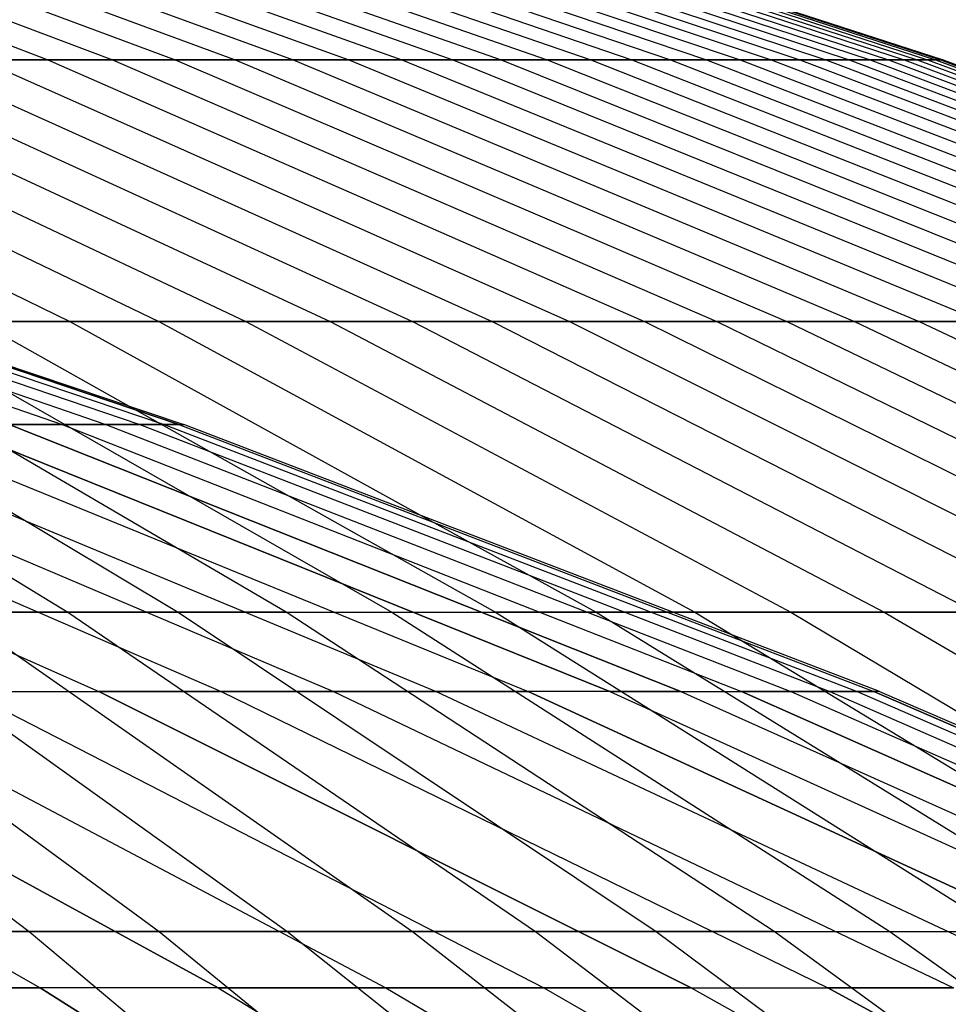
# Model space of a CAD drawing. Extents: x -125 to 125, y -143 to 0.
# Tile 204 of 241: x 16.63 to 19.73, y -29.37 to -26.07. Entities that reach past the tile are written whole.
import ezdxf

# ---------------------------------------------------------------- set-up
doc = ezdxf.new("R2010")
doc.units = 0
doc.header["$LTSCALE"] = 25.4
doc.layers.get('0').update_dxf_attribs({"linetype": 'CONTINUOUS'})

# ---------------------------------------------------------------- blocks, each defined once
blk = doc.blocks.new('NL2500026672_STL')
at = {"color": 0}
for p, q in [((14.6928, -25.4333, -9.1859), (16.7198, -26.2094, -10.4531)), ((14.6928, -25.4333, -9.1859), (16.7198, -26.2094, -10.4531)), ((14.8832, -25.4333, 8.8741), (16.9364, -26.2094, 10.0983)), ((14.8832, -25.4333, 8.8741), (16.9364, -26.2094, 10.0983)), ((15.067, -25.4333, -8.5583), (17.1456, -26.2094, -9.739)), ((15.067, -25.4333, -8.5583), (17.1456, -26.2094, -9.739)), ((15.2441, -25.4333, 8.2388), (17.3471, -26.2094, 9.3753)), ((15.2441, -25.4333, 8.2388), (17.3471, -26.2094, 9.3753)), ((15.4144, -25.4333, -7.9155), (17.5409, -26.2094, -9.0075)), ((15.4144, -25.4333, -7.9155), (17.5409, -26.2094, -9.0075)), ((15.5779, -25.4333, 7.5888), (17.7269, -26.2094, 8.6357)), ((15.5779, -25.4333, 7.5888), (17.7269, -26.2094, 8.6357)), ((15.7344, -25.4333, -7.2587), (17.905, -26.2094, -8.2601)), ((15.7344, -25.4333, -7.2587), (17.905, -26.2094, -8.2601)), ((15.8839, -25.4333, 6.9253), (18.0752, -26.2094, 7.8807)), ((15.8839, -25.4333, 6.9253), (18.0752, -26.2094, 7.8807)), ((16.0264, -25.4333, -6.5889), (18.2373, -26.2094, -7.4979)), ((16.0264, -25.4333, -6.5889), (18.2373, -26.2094, -7.4979)), ((16.1618, -25.4333, 6.2496), (18.3914, -26.2094, 7.1117)), ((16.1618, -25.4333, 6.2496), (18.3914, -26.2094, 7.1117)), ((16.2899, -25.4333, -5.9075), (18.5372, -26.2094, -6.7224)), ((16.2899, -25.4333, -5.9075), (18.5372, -26.2094, -6.7224)), ((16.4109, -25.4333, 5.5627), (18.6748, -26.2094, 6.3301)), ((16.4109, -25.4333, 5.5627), (18.6748, -26.2094, 6.3301)), ((16.5245, -25.4333, -5.2155), (18.8041, -26.2094, -5.935)), ((16.5245, -25.4333, -5.2155), (18.8041, -26.2094, -5.935)), ((16.6308, -25.4333, 4.8659), (18.9251, -26.2094, 5.5372)), ((16.6308, -25.4333, 4.8659), (18.9251, -26.2094, 5.5372)), ((16.7297, -25.4333, -4.5142), (19.0376, -26.2094, -5.137)), ((16.7297, -25.4333, -4.5142), (19.0376, -26.2094, -5.137)), ((16.8211, -25.4333, 4.1605), (19.1417, -26.2094, 4.7345)), ((16.8211, -25.4333, 4.1605), (19.1417, -26.2094, 4.7345)), ((16.9051, -25.4333, -3.8049), (19.2372, -26.2094, -4.3299)), ((16.9051, -25.4333, -3.8049), (19.2372, -26.2094, -4.3299)), ((16.9816, -25.4333, 3.4477), (19.3243, -26.2094, 3.9233)), ((16.9816, -25.4333, 3.4477), (19.3243, -26.2094, 3.9233)), ((17.0505, -25.4333, -3.0889), (19.4027, -26.2094, -3.515)), ((17.0505, -25.4333, -3.0889), (19.4027, -26.2094, -3.515)), ((17.1118, -25.4333, 2.7287), (19.4725, -26.2094, 3.1052)), ((17.1118, -25.4333, 2.7287), (19.4725, -26.2094, 3.1052)), ((17.1655, -25.4333, -2.3674), (19.5336, -26.2094, -2.694)), ((17.1655, -25.4333, -2.3674), (19.5336, -26.2094, -2.694)), ((17.2116, -25.4333, 2.0049), (19.5861, -26.2094, 2.2815)), ((17.2116, -25.4333, 2.0049), (19.5861, -26.2094, 2.2815)), ((17.2501, -25.4333, -1.6416), (19.6298, -26.2094, -1.8681)), ((17.2501, -25.4333, -1.6416), (19.6298, -26.2094, -1.8681)), ((17.2809, -25.4333, 1.2776), (19.6648, -26.2094, 1.4538)), ((17.2809, -25.4333, 1.2776), (19.6648, -26.2094, 1.4538)), ((17.3039, -25.4333, -0.913), (19.6911, -26.2094, -1.0389)), ((17.3039, -25.4333, -0.913), (19.6911, -26.2094, -1.0389)), ((17.3193, -25.4333, 0.5479), (19.7086, -26.2094, 0.6235)), ((17.3193, -25.4333, 0.5479), (19.7086, -26.2094, 0.6235)), ((17.3271, -25.4333, -0.1827), (19.7174, -26.2094, -0.2079)), ((17.3271, -25.4333, -0.1827), (19.7174, -26.2094, -0.2079)), ((15.0008, -26.2094, 12.7982), (16.793, -27.0849, 14.3273)), ((15.0008, -26.2094, 12.7982), (16.793, -27.0849, 14.3273)), ((15.2673, -26.2094, -12.4791), (17.0914, -27.0849, -13.9701)), ((15.2673, -26.2094, -12.4791), (17.0914, -27.0849, -13.9701)), ((15.527, -26.2094, 12.1545), (17.3821, -27.0849, 13.6066)), ((15.527, -26.2094, 12.1545), (17.3821, -27.0849, 13.6066)), ((15.7798, -26.2094, -11.8244), (17.6651, -27.0849, -13.2371)), ((15.7798, -26.2094, -11.8244), (17.6651, -27.0849, -13.2371)), ((16.0256, -26.2094, 11.4891), (17.9403, -27.0849, 12.8618)), ((16.0256, -26.2094, 11.4891), (17.9403, -27.0849, 12.8618)), ((16.7198, -26.2094, -10.4531), (16.2643, -26.2094, -11.1487)), ((16.2643, -26.2094, -11.1487), (18.2074, -27.0849, -12.4807)), ((16.7198, -26.2094, -10.4531), (16.2643, -26.2094, -11.1487)), ((16.2643, -26.2094, -11.1487), (18.2074, -27.0849, -12.4807)), ((16.4957, -26.2094, 10.8033), (16.9364, -26.2094, 10.0983)), ((16.4957, -26.2094, 10.8033), (16.9364, -26.2094, 10.0983)), ((16.4957, -26.2094, 10.8033), (18.4665, -27.0849, 12.094)), ((16.4957, -26.2094, 10.8033), (18.4665, -27.0849, 12.094)), ((17.1456, -26.2094, -9.739), (16.7198, -26.2094, -10.4531)), ((16.7198, -26.2094, -10.4531), (18.7174, -27.0849, -11.702)), ((17.1456, -26.2094, -9.739), (16.7198, -26.2094, -10.4531)), ((16.7198, -26.2094, -10.4531), (18.7174, -27.0849, -11.702)), ((16.9364, -26.2094, 10.0983), (17.3471, -26.2094, 9.3753)), ((16.9364, -26.2094, 10.0983), (17.3471, -26.2094, 9.3753)), ((16.9364, -26.2094, 10.0983), (18.9599, -27.0849, 11.3048)), ((16.9364, -26.2094, 10.0983), (18.9599, -27.0849, 11.3048)), ((17.5409, -26.2094, -9.0075), (17.1456, -26.2094, -9.739)), ((17.1456, -26.2094, -9.739), (19.1941, -27.0849, -10.9026)), ((17.5409, -26.2094, -9.0075), (17.1456, -26.2094, -9.739)), ((17.1456, -26.2094, -9.739), (19.1941, -27.0849, -10.9026)), ((17.3471, -26.2094, 9.3753), (17.7269, -26.2094, 8.6357)), ((17.3471, -26.2094, 9.3753), (17.7269, -26.2094, 8.6357)), ((17.3471, -26.2094, 9.3753), (19.4197, -27.0849, 10.4955)), ((17.3471, -26.2094, 9.3753), (19.4197, -27.0849, 10.4955)), ((17.905, -26.2094, -8.2601), (17.5409, -26.2094, -9.0075)), ((17.5409, -26.2094, -9.0075), (19.6366, -27.0849, -10.0837)), ((17.905, -26.2094, -8.2601), (17.5409, -26.2094, -9.0075)), ((17.5409, -26.2094, -9.0075), (19.6366, -27.0849, -10.0837)), ((17.7269, -26.2094, 8.6357), (18.0752, -26.2094, 7.8807)), ((17.7269, -26.2094, 8.6357), (18.0752, -26.2094, 7.8807)), ((17.7269, -26.2094, 8.6357), (19.8449, -27.0849, 9.6675)), ((17.7269, -26.2094, 8.6357), (19.8449, -27.0849, 9.6675)), ((18.2373, -26.2094, -7.4979), (17.905, -26.2094, -8.2601)), ((17.905, -26.2094, -8.2601), (20.0443, -27.0849, -9.2469)), ((18.2373, -26.2094, -7.4979), (17.905, -26.2094, -8.2601)), ((17.905, -26.2094, -8.2601), (20.0443, -27.0849, -9.2469)), ((18.0752, -26.2094, 7.8807), (18.3914, -26.2094, 7.1117)), ((18.0752, -26.2094, 7.8807), (18.3914, -26.2094, 7.1117)), ((18.0752, -26.2094, 7.8807), (20.2348, -27.0849, 8.8223)), ((18.0752, -26.2094, 7.8807), (20.2348, -27.0849, 8.8223)), ((18.5372, -26.2094, -6.7224), (18.2373, -26.2094, -7.4979)), ((18.2373, -26.2094, -7.4979), (20.4163, -27.0849, -8.3937)), ((18.5372, -26.2094, -6.7224), (18.2373, -26.2094, -7.4979)), ((18.2373, -26.2094, -7.4979), (20.4163, -27.0849, -8.3937)), ((18.3914, -26.2094, 7.1117), (18.6748, -26.2094, 6.3301)), ((18.3914, -26.2094, 7.1117), (18.6748, -26.2094, 6.3301)), ((18.3914, -26.2094, 7.1117), (20.5887, -27.0849, 7.9614)), ((18.3914, -26.2094, 7.1117), (20.5887, -27.0849, 7.9614)), ((18.8041, -26.2094, -5.935), (18.5372, -26.2094, -6.7224)), ((18.5372, -26.2094, -6.7224), (20.752, -27.0849, -7.5256)), ((18.8041, -26.2094, -5.935), (18.5372, -26.2094, -6.7224)), ((18.5372, -26.2094, -6.7224), (20.752, -27.0849, -7.5256)), ((18.6748, -26.2094, 6.3301), (18.9251, -26.2094, 5.5372)), ((18.6748, -26.2094, 6.3301), (18.9251, -26.2094, 5.5372)), ((18.6748, -26.2094, 6.3301), (20.906, -27.0849, 7.0864)), ((18.6748, -26.2094, 6.3301), (20.906, -27.0849, 7.0864)), ((19.0376, -26.2094, -5.137), (18.8041, -26.2094, -5.935)), ((18.8041, -26.2094, -5.935), (21.0508, -27.0849, -6.6441)), ((19.0376, -26.2094, -5.137), (18.8041, -26.2094, -5.935)), ((18.8041, -26.2094, -5.935), (21.0508, -27.0849, -6.6441)), ((18.9251, -26.2094, 5.5372), (19.1417, -26.2094, 4.7345)), ((18.9251, -26.2094, 5.5372), (19.1417, -26.2094, 4.7345)), ((18.9251, -26.2094, 5.5372), (21.1862, -27.0849, 6.1988)), ((18.9251, -26.2094, 5.5372), (21.1862, -27.0849, 6.1988)), ((19.2372, -26.2094, -4.3299), (19.0376, -26.2094, -5.137)), ((19.0376, -26.2094, -5.137), (21.3121, -27.0849, -5.7507)), ((19.2372, -26.2094, -4.3299), (19.0376, -26.2094, -5.137)), ((19.0376, -26.2094, -5.137), (21.3121, -27.0849, -5.7507)), ((19.1417, -26.2094, 4.7345), (19.3243, -26.2094, 3.9233)), ((19.1417, -26.2094, 4.7345), (19.3243, -26.2094, 3.9233)), ((19.1417, -26.2094, 4.7345), (21.4286, -27.0849, 5.3001)), ((19.1417, -26.2094, 4.7345), (21.4286, -27.0849, 5.3001)), ((19.4027, -26.2094, -3.515), (19.2372, -26.2094, -4.3299)), ((19.2372, -26.2094, -4.3299), (21.5356, -27.0849, -4.8472)), ((19.4027, -26.2094, -3.515), (19.2372, -26.2094, -4.3299)), ((19.2372, -26.2094, -4.3299), (21.5356, -27.0849, -4.8472)), ((19.3243, -26.2094, 3.9233), (19.4725, -26.2094, 3.1052)), ((19.3243, -26.2094, 3.9233), (19.4725, -26.2094, 3.1052)), ((19.3243, -26.2094, 3.9233), (21.633, -27.0849, 4.3921)), ((19.3243, -26.2094, 3.9233), (21.633, -27.0849, 4.3921)), ((19.5336, -26.2094, -2.694), (19.4027, -26.2094, -3.515)), ((19.4027, -26.2094, -3.515), (21.7208, -27.0849, -3.935)), ((19.5336, -26.2094, -2.694), (19.4027, -26.2094, -3.515)), ((19.4027, -26.2094, -3.515), (21.7208, -27.0849, -3.935)), ((19.4725, -26.2094, 3.1052), (19.5861, -26.2094, 2.2815)), ((19.4725, -26.2094, 3.1052), (19.5861, -26.2094, 2.2815)), ((19.4725, -26.2094, 3.1052), (21.799, -27.0849, 3.4762)), ((19.4725, -26.2094, 3.1052), (21.799, -27.0849, 3.4762)), ((19.6298, -26.2094, -1.8681), (19.5336, -26.2094, -2.694)), ((19.5336, -26.2094, -2.694), (21.8674, -27.0849, -3.0158)), ((19.6298, -26.2094, -1.8681), (19.5336, -26.2094, -2.694)), ((19.5336, -26.2094, -2.694), (21.8674, -27.0849, -3.0158)), ((19.5861, -26.2094, 2.2815), (19.6648, -26.2094, 1.4538)), ((19.5861, -26.2094, 2.2815), (19.6648, -26.2094, 1.4538)), ((19.5861, -26.2094, 2.2815), (21.9261, -27.0849, 2.5541)), ((19.5861, -26.2094, 2.2815), (21.9261, -27.0849, 2.5541)), ((19.6911, -26.2094, -1.0389), (19.6298, -26.2094, -1.8681)), ((19.6298, -26.2094, -1.8681), (21.9751, -27.0849, -2.0913)), ((19.6911, -26.2094, -1.0389), (19.6298, -26.2094, -1.8681)), ((19.6298, -26.2094, -1.8681), (21.9751, -27.0849, -2.0913)), ((19.6648, -26.2094, 1.4538), (19.7086, -26.2094, 0.6235)), ((19.6648, -26.2094, 1.4538), (19.7086, -26.2094, 0.6235)), ((19.6648, -26.2094, 1.4538), (22.0143, -27.0849, 1.6275)), ((19.6648, -26.2094, 1.4538), (22.0143, -27.0849, 1.6275)), ((19.7174, -26.2094, -0.2079), (19.6911, -26.2094, -1.0389)), ((19.6911, -26.2094, -1.0389), (22.0437, -27.0849, -1.163)), ((19.7174, -26.2094, -0.2079), (19.6911, -26.2094, -1.0389)), ((19.6911, -26.2094, -1.0389), (22.0437, -27.0849, -1.163)), ((19.7086, -26.2094, 0.6235), (19.7174, -26.2094, -0.2079)), ((19.7086, -26.2094, 0.6235), (19.7174, -26.2094, -0.2079)), ((19.7086, -26.2094, 0.6235), (22.0633, -27.0849, 0.698)), ((19.7086, -26.2094, 0.6235), (22.0633, -27.0849, 0.698)), ((19.7174, -26.2094, -0.2079), (22.0732, -27.0849, -0.2327)), ((19.7174, -26.2094, -0.2079), (22.0732, -27.0849, -0.2327)), ((14.4595, -26.6347, -3.2056), (16.768, -27.4297, -3.7174)), ((14.4595, -26.6347, -3.2056), (16.768, -27.4297, -3.7174)), ((14.4595, -26.6347, 3.2056), (16.768, -27.4297, 3.7174)), ((14.4595, -26.6347, 3.2056), (16.768, -27.4297, 3.7174)), ((14.5855, -26.6347, -2.5718), (16.9142, -27.4297, -2.9824)), ((14.5855, -26.6347, -2.5718), (16.9142, -27.4297, -2.9824)), ((14.5855, -26.6347, 2.5718), (16.9142, -27.4297, 2.9824)), ((14.5855, -26.6347, 2.5718), (16.9142, -27.4297, 2.9824)), ((14.6838, -26.6347, -1.9332), (17.0282, -27.4297, -2.2418)), ((14.6838, -26.6347, -1.9332), (17.0282, -27.4297, -2.2418)), ((14.6838, -26.6347, 1.9332), (17.0282, -27.4297, 2.2418)), ((14.6838, -26.6347, 1.9332), (17.0282, -27.4297, 2.2418)), ((14.7542, -26.6347, -1.2908), (17.1097, -27.4297, -1.4969)), ((14.7542, -26.6347, 1.2908), (17.1097, -27.4297, 1.4969)), ((14.7542, -26.6347, 1.2908), (17.1097, -27.4297, 1.4969)), ((14.7542, -26.6347, -1.2908), (17.1097, -27.4297, -1.4969)), ((17.1588, -27.4297, 0.7492), (14.7964, -26.6347, 0.646)), ((14.7964, -26.6347, -0.646), (17.1588, -27.4297, -0.7492)), ((17.1588, -27.4297, 0.7492), (14.7964, -26.6347, 0.646)), ((14.7964, -26.6347, -0.646), (17.1588, -27.4297, -0.7492)), ((14.8105, -26.6347), (17.1751, -27.4297)), ((14.8105, -26.6347), (17.1751, -27.4297)), ((15.1922, -27.0849, -16.0149), (16.7869, -28.0583, -17.6959)), ((15.1922, -27.0849, -16.0149), (16.7869, -28.0583, -17.6959)), ((15.5264, -27.0849, 15.691), (17.1563, -28.0583, 17.3381)), ((15.5264, -27.0849, 15.691), (17.1563, -28.0583, 17.3381)), ((17.518, -28.0583, -16.9725), (15.8538, -27.0849, -15.3602)), ((17.518, -28.0583, -16.9725), (15.8538, -27.0849, -15.3602)), ((16.1741, -27.0849, 15.0225), (16.793, -27.0849, 14.3273)), ((16.1741, -27.0849, 15.0225), (16.793, -27.0849, 14.3273)), ((16.1741, -27.0849, 15.0225), (17.8719, -28.0583, 16.5994)), ((16.1741, -27.0849, 15.0225), (17.8719, -28.0583, 16.5994)), ((16.4872, -27.0849, -14.6782), (18.2179, -28.0583, -16.2189)), ((17.0914, -27.0849, -13.9701), (16.4872, -27.0849, -14.6782)), ((17.0914, -27.0849, -13.9701), (16.4872, -27.0849, -14.6782)), ((16.4872, -27.0849, -14.6782), (18.2179, -28.0583, -16.2189)), ((16.793, -27.0849, 14.3273), (17.3821, -27.0849, 13.6066)), ((16.793, -27.0849, 14.3273), (17.3821, -27.0849, 13.6066)), ((16.793, -27.0849, 14.3273), (18.5558, -28.0583, 15.8312)), ((16.793, -27.0849, 14.3273), (18.5558, -28.0583, 15.8312)), ((17.6651, -27.0849, -13.2371), (17.0914, -27.0849, -13.9701)), ((17.0914, -27.0849, -13.9701), (18.8855, -28.0583, -15.4365)), ((17.6651, -27.0849, -13.2371), (17.0914, -27.0849, -13.9701)), ((17.0914, -27.0849, -13.9701), (18.8855, -28.0583, -15.4365)), ((17.3821, -27.0849, 13.6066), (17.9403, -27.0849, 12.8618)), ((17.3821, -27.0849, 13.6066), (17.9403, -27.0849, 12.8618)), ((17.3821, -27.0849, 13.6066), (19.2067, -28.0583, 15.0349)), ((17.3821, -27.0849, 13.6066), (19.2067, -28.0583, 15.0349)), ((18.2074, -27.0849, -12.4807), (17.6651, -27.0849, -13.2371)), ((17.6651, -27.0849, -13.2371), (19.5194, -28.0583, -14.6267)), ((18.2074, -27.0849, -12.4807), (17.6651, -27.0849, -13.2371)), ((17.6651, -27.0849, -13.2371), (19.5194, -28.0583, -14.6267)), ((17.9403, -27.0849, 12.8618), (18.4665, -27.0849, 12.094)), ((17.9403, -27.0849, 12.8618), (18.4665, -27.0849, 12.094)), ((17.9403, -27.0849, 12.8618), (19.8234, -28.0583, 14.2119)), ((17.9403, -27.0849, 12.8618), (19.8234, -28.0583, 14.2119)), ((18.7174, -27.0849, -11.702), (18.2074, -27.0849, -12.4807)), ((18.2074, -27.0849, -12.4807), (20.1187, -28.0583, -13.7908)), ((18.7174, -27.0849, -11.702), (18.2074, -27.0849, -12.4807)), ((18.2074, -27.0849, -12.4807), (20.1187, -28.0583, -13.7908)), ((18.4665, -27.0849, 12.094), (18.9599, -27.0849, 11.3048)), ((18.4665, -27.0849, 12.094), (18.9599, -27.0849, 11.3048)), ((18.4665, -27.0849, 12.094), (20.4049, -28.0583, 13.3636)), ((18.4665, -27.0849, 12.094), (20.4049, -28.0583, 13.3636)), ((19.1941, -27.0849, -10.9026), (18.7174, -27.0849, -11.702)), ((18.7174, -27.0849, -11.702), (20.6822, -28.0583, -12.9304)), ((19.1941, -27.0849, -10.9026), (18.7174, -27.0849, -11.702)), ((18.7174, -27.0849, -11.702), (20.6822, -28.0583, -12.9304)), ((18.9599, -27.0849, 11.3048), (19.4197, -27.0849, 10.4955)), ((18.9599, -27.0849, 11.3048), (19.4197, -27.0849, 10.4955)), ((18.9599, -27.0849, 11.3048), (20.9502, -28.0583, 12.4915)), ((18.9599, -27.0849, 11.3048), (20.9502, -28.0583, 12.4915)), ((19.6366, -27.0849, -10.0837), (19.1941, -27.0849, -10.9026)), ((19.1941, -27.0849, -10.9026), (21.2089, -28.0583, -12.047)), ((19.6366, -27.0849, -10.0837), (19.1941, -27.0849, -10.9026)), ((19.1941, -27.0849, -10.9026), (21.2089, -28.0583, -12.047)), ((19.4197, -27.0849, 10.4955), (19.8449, -27.0849, 9.6675)), ((19.4197, -27.0849, 10.4955), (19.8449, -27.0849, 9.6675)), ((19.4197, -27.0849, 10.4955), (21.4581, -28.0583, 11.5972)), ((19.4197, -27.0849, 10.4955), (21.4581, -28.0583, 11.5972)), ((20.0443, -27.0849, -9.2469), (19.6366, -27.0849, -10.0837)), ((19.6366, -27.0849, -10.0837), (21.6979, -28.0583, -11.1422)), ((20.0443, -27.0849, -9.2469), (19.6366, -27.0849, -10.0837)), ((19.6366, -27.0849, -10.0837), (21.6979, -28.0583, -11.1422)), ((14.8741, -27.4297, -8.5876), (16.8909, -28.3239, -9.752)), ((14.8741, -27.4297, -8.5876), (16.8909, -28.3239, -9.752)), ((14.8741, -27.4297, 8.5876), (16.8909, -28.3239, 9.752)), ((14.8741, -27.4297, 8.5876), (16.8909, -28.3239, 9.752)), ((15.2345, -27.4297, -7.9306), (17.3002, -28.3239, -9.0059)), ((15.2345, -27.4297, -7.9306), (17.3002, -28.3239, -9.0059)), ((15.2345, -27.4297, 7.9306), (17.3002, -28.3239, 9.0059)), ((15.2345, -27.4297, 7.9306), (17.3002, -28.3239, 9.0059)), ((15.5659, -27.4297, -7.2585), (17.6766, -28.3239, -8.2427)), ((15.5659, -27.4297, 7.2585), (17.6766, -28.3239, 8.2427)), ((15.5659, -27.4297, 7.2585), (17.6766, -28.3239, 8.2427)), ((15.5659, -27.4297, -7.2585), (17.6766, -28.3239, -8.2427)), ((15.8677, -27.4297, -6.5726), (18.0193, -28.3239, -7.4638)), ((15.8677, -27.4297, 6.5726), (18.0193, -28.3239, 7.4638)), ((15.8677, -27.4297, 6.5726), (18.0193, -28.3239, 7.4638)), ((15.8677, -27.4297, -6.5726), (18.0193, -28.3239, -7.4638)), ((16.1393, -27.4297, -5.8742), (18.3277, -28.3239, -6.6707)), ((16.1393, -27.4297, -5.8742), (18.3277, -28.3239, -6.6707)), ((16.1393, -27.4297, 5.8742), (18.3277, -28.3239, 6.6707)), ((16.1393, -27.4297, 5.8742), (18.3277, -28.3239, 6.6707)), ((18.6013, -28.3239, -5.865), (16.3802, -27.4297, -5.1647)), ((18.6013, -28.3239, -5.865), (16.3802, -27.4297, -5.1647)), ((16.3802, -27.4297, 5.1647), (18.6013, -28.3239, 5.865)), ((16.3802, -27.4297, 5.1647), (18.6013, -28.3239, 5.865)), ((16.5899, -27.4297, -4.4452), (16.768, -27.4297, -3.7174)), ((16.5899, -27.4297, -4.4452), (18.8394, -28.3239, -5.048)), ((16.5899, -27.4297, -4.4452), (16.768, -27.4297, -3.7174)), ((16.5899, -27.4297, -4.4452), (18.8394, -28.3239, -5.048)), ((18.8394, -28.3239, 5.048), (16.5899, -27.4297, 4.4452)), ((16.768, -27.4297, 3.7174), (16.5899, -27.4297, 4.4452)), ((18.8394, -28.3239, 5.048), (16.5899, -27.4297, 4.4452)), ((16.768, -27.4297, 3.7174), (16.5899, -27.4297, 4.4452)), ((16.768, -27.4297, -3.7174), (16.9142, -27.4297, -2.9824)), ((16.768, -27.4297, -3.7174), (19.0416, -28.3239, -4.2214)), ((16.768, -27.4297, -3.7174), (19.0416, -28.3239, -4.2214)), ((16.768, -27.4297, -3.7174), (16.9142, -27.4297, -2.9824)), ((16.9142, -27.4297, 2.9824), (16.768, -27.4297, 3.7174)), ((16.768, -27.4297, 3.7174), (19.0416, -28.3239, 4.2214)), ((16.768, -27.4297, 3.7174), (19.0416, -28.3239, 4.2214)), ((16.9142, -27.4297, 2.9824), (16.768, -27.4297, 3.7174)), ((16.9142, -27.4297, -2.9824), (17.0282, -27.4297, -2.2418)), ((16.9142, -27.4297, -2.9824), (19.2076, -28.3239, -3.3868)), ((16.9142, -27.4297, -2.9824), (19.2076, -28.3239, -3.3868)), ((16.9142, -27.4297, -2.9824), (17.0282, -27.4297, -2.2418)), ((17.0282, -27.4297, 2.2418), (16.9142, -27.4297, 2.9824)), ((16.9142, -27.4297, 2.9824), (19.2076, -28.3239, 3.3868)), ((17.0282, -27.4297, 2.2418), (16.9142, -27.4297, 2.9824)), ((16.9142, -27.4297, 2.9824), (19.2076, -28.3239, 3.3868)), ((17.0282, -27.4297, -2.2418), (17.1097, -27.4297, -1.4969)), ((17.0282, -27.4297, -2.2418), (19.3371, -28.3239, -2.5458)), ((17.1097, -27.4297, 1.4969), (17.0282, -27.4297, 2.2418)), ((17.0282, -27.4297, 2.2418), (19.3371, -28.3239, 2.5458)), ((17.1097, -27.4297, 1.4969), (17.0282, -27.4297, 2.2418)), ((17.0282, -27.4297, 2.2418), (19.3371, -28.3239, 2.5458)), ((17.0282, -27.4297, -2.2418), (19.3371, -28.3239, -2.5458)), ((17.0282, -27.4297, -2.2418), (17.1097, -27.4297, -1.4969)), ((17.1097, -27.4297, -1.4969), (17.1588, -27.4297, -0.7492)), ((17.1097, -27.4297, -1.4969), (19.4297, -28.3239, -1.6999)), ((17.1588, -27.4297, 0.7492), (17.1097, -27.4297, 1.4969)), ((17.1097, -27.4297, 1.4969), (19.4297, -28.3239, 1.6999)), ((17.1588, -27.4297, 0.7492), (17.1097, -27.4297, 1.4969)), ((17.1097, -27.4297, 1.4969), (19.4297, -28.3239, 1.6999)), ((17.1097, -27.4297, -1.4969), (17.1588, -27.4297, -0.7492)), ((17.1097, -27.4297, -1.4969), (19.4297, -28.3239, -1.6999)), ((17.1588, -27.4297, 0.7492), (17.1751, -27.4297)), ((17.1588, -27.4297, -0.7492), (17.1751, -27.4297)), ((17.1588, -27.4297, -0.7492), (19.4854, -28.3239, -0.8508)), ((17.1588, -27.4297, -0.7492), (17.1751, -27.4297)), ((17.1588, -27.4297, -0.7492), (19.4854, -28.3239, -0.8508)), ((17.1588, -27.4297, 0.7492), (19.4854, -28.3239, 0.8508)), ((17.1588, -27.4297, 0.7492), (19.4854, -28.3239, 0.8508)), ((17.1588, -27.4297, 0.7492), (17.1751, -27.4297)), ((19.504, -28.3239), (17.1751, -27.4297)), ((19.504, -28.3239), (17.1751, -27.4297)), ((15.2366, -28.0583, -19.0471), (16.6573, -29.1279, -20.8232)), ((15.2366, -28.0583, -19.0471), (16.6573, -29.1279, -20.8232)), ((15.6348, -28.0583, 18.7217), (17.0926, -29.1279, 20.4673)), ((15.6348, -28.0583, 18.7217), (17.0926, -29.1279, 20.4673)), ((16.7869, -28.0583, -17.6959), (16.026, -28.0583, -18.3879)), ((16.7869, -28.0583, -17.6959), (16.026, -28.0583, -18.3879)), ((17.5203, -29.1279, -20.1024), (16.026, -28.0583, -18.3879)), ((17.5203, -29.1279, -20.1024), (16.026, -28.0583, -18.3879)), ((16.4101, -28.0583, 18.0459), (17.1563, -28.0583, 17.3381)), ((16.4101, -28.0583, 18.0459), (17.1563, -28.0583, 17.3381)), ((16.4101, -28.0583, 18.0459), (17.9402, -29.1279, 19.7286)), ((16.4101, -28.0583, 18.0459), (17.9402, -29.1279, 19.7286)), ((16.7869, -28.0583, -17.6959), (18.3522, -29.1279, -19.346)), ((17.518, -28.0583, -16.9725), (16.7869, -28.0583, -17.6959)), ((17.518, -28.0583, -16.9725), (16.7869, -28.0583, -17.6959)), ((16.7869, -28.0583, -17.6959), (18.3522, -29.1279, -19.346)), ((17.1563, -28.0583, 17.3381), (17.8719, -28.0583, 16.5994)), ((17.1563, -28.0583, 17.3381), (17.8719, -28.0583, 16.5994)), ((17.1563, -28.0583, 17.3381), (18.756, -29.1279, 18.9548)), ((17.1563, -28.0583, 17.3381), (18.756, -29.1279, 18.9548)), ((17.518, -28.0583, -16.9725), (18.2179, -28.0583, -16.2189)), ((19.1514, -29.1279, -18.5551), (17.518, -28.0583, -16.9725)), ((17.518, -28.0583, -16.9725), (18.2179, -28.0583, -16.2189)), ((19.1514, -29.1279, -18.5551), (17.518, -28.0583, -16.9725)), ((17.8719, -28.0583, 16.5994), (18.5558, -28.0583, 15.8312)), ((17.8719, -28.0583, 16.5994), (18.5558, -28.0583, 15.8312)), ((17.8719, -28.0583, 16.5994), (19.5384, -29.1279, 18.1472)), ((17.8719, -28.0583, 16.5994), (19.5384, -29.1279, 18.1472)), ((18.2179, -28.0583, -16.2189), (19.9166, -29.1279, -17.7313)), ((18.8855, -28.0583, -15.4365), (18.2179, -28.0583, -16.2189)), ((18.8855, -28.0583, -15.4365), (18.2179, -28.0583, -16.2189)), ((18.2179, -28.0583, -16.2189), (19.9166, -29.1279, -17.7313)), ((18.5558, -28.0583, 15.8312), (19.2067, -28.0583, 15.0349)), ((18.5558, -28.0583, 15.8312), (19.2067, -28.0583, 15.0349)), ((18.5558, -28.0583, 15.8312), (20.286, -29.1279, 17.3074)), ((18.5558, -28.0583, 15.8312), (20.286, -29.1279, 17.3074)), ((19.5194, -28.0583, -14.6267), (18.8855, -28.0583, -15.4365)), ((18.8855, -28.0583, -15.4365), (20.6464, -29.1279, -16.8759)), ((19.5194, -28.0583, -14.6267), (18.8855, -28.0583, -15.4365)), ((18.8855, -28.0583, -15.4365), (20.6464, -29.1279, -16.8759)), ((19.2067, -28.0583, 15.0349), (19.8234, -28.0583, 14.2119)), ((19.2067, -28.0583, 15.0349), (19.8234, -28.0583, 14.2119)), ((19.2067, -28.0583, 15.0349), (20.9976, -29.1279, 16.4368)), ((19.2067, -28.0583, 15.0349), (20.9976, -29.1279, 16.4368)), ((20.1187, -28.0583, -13.7908), (19.5194, -28.0583, -14.6267)), ((19.5194, -28.0583, -14.6267), (21.3395, -29.1279, -15.9905)), ((20.1187, -28.0583, -13.7908), (19.5194, -28.0583, -14.6267)), ((19.5194, -28.0583, -14.6267), (21.3395, -29.1279, -15.9905)), ((14.9409, -28.3239, -12.5369), (16.6943, -29.3158, -14.0082)), ((14.9409, -28.3239, 12.5369), (16.6943, -29.3158, 14.0082)), ((14.9409, -28.3239, -12.5369), (16.6943, -29.3158, -14.0082)), ((14.9409, -28.3239, 12.5369), (16.6943, -29.3158, 14.0082)), ((17.2895, -29.3158, -13.2667), (15.4735, -28.3239, -11.8733)), ((17.2895, -29.3158, -13.2667), (15.4735, -28.3239, -11.8733)), ((15.4735, -28.3239, 11.8733), (17.2895, -29.3158, 13.2667)), ((15.4735, -28.3239, 11.8733), (17.2895, -29.3158, 13.2667)), ((15.9767, -28.3239, -11.187), (17.8517, -29.3158, -12.4999)), ((15.9767, -28.3239, -11.187), (17.8517, -29.3158, -12.4999)), ((15.9767, -28.3239, 11.187), (17.8517, -29.3158, 12.4999)), ((15.9767, -28.3239, 11.187), (17.8517, -29.3158, 12.4999)), ((16.4495, -28.3239, -10.4795), (16.8909, -28.3239, -9.752)), ((16.4495, -28.3239, -10.4795), (18.38, -29.3158, -11.7093)), ((16.4495, -28.3239, -10.4795), (18.38, -29.3158, -11.7093)), ((16.4495, -28.3239, -10.4795), (16.8909, -28.3239, -9.752)), ((16.4495, -28.3239, 10.4795), (16.8909, -28.3239, 9.752)), ((16.4495, -28.3239, 10.4795), (18.38, -29.3158, 11.7093)), ((16.4495, -28.3239, 10.4795), (18.38, -29.3158, 11.7093)), ((16.4495, -28.3239, 10.4795), (16.8909, -28.3239, 9.752)), ((16.8909, -28.3239, -9.752), (17.3002, -28.3239, -9.0059)), ((16.8909, -28.3239, -9.752), (18.8732, -29.3158, -10.8965)), ((16.8909, -28.3239, -9.752), (18.8732, -29.3158, -10.8965)), ((16.8909, -28.3239, -9.752), (17.3002, -28.3239, -9.0059)), ((17.3002, -28.3239, 9.0059), (16.8909, -28.3239, 9.752)), ((18.8732, -29.3158, 10.8965), (16.8909, -28.3239, 9.752)), ((17.3002, -28.3239, 9.0059), (16.8909, -28.3239, 9.752)), ((18.8732, -29.3158, 10.8965), (16.8909, -28.3239, 9.752)), ((17.3002, -28.3239, -9.0059), (17.6766, -28.3239, -8.2427)), ((17.3002, -28.3239, -9.0059), (19.3306, -29.3158, -10.0629)), ((17.6766, -28.3239, 8.2427), (17.3002, -28.3239, 9.0059)), ((17.3002, -28.3239, 9.0059), (19.3306, -29.3158, 10.0629)), ((17.3002, -28.3239, 9.0059), (19.3306, -29.3158, 10.0629)), ((17.6766, -28.3239, 8.2427), (17.3002, -28.3239, 9.0059)), ((17.3002, -28.3239, -9.0059), (19.3306, -29.3158, -10.0629)), ((17.3002, -28.3239, -9.0059), (17.6766, -28.3239, -8.2427)), ((17.6766, -28.3239, -8.2427), (18.0193, -28.3239, -7.4638)), ((17.6766, -28.3239, -8.2427), (19.7511, -29.3158, -9.2101)), ((18.0193, -28.3239, 7.4638), (17.6766, -28.3239, 8.2427)), ((17.6766, -28.3239, 8.2427), (19.7511, -29.3158, 9.2101)), ((18.0193, -28.3239, 7.4638), (17.6766, -28.3239, 8.2427)), ((17.6766, -28.3239, 8.2427), (19.7511, -29.3158, 9.2101)), ((17.6766, -28.3239, -8.2427), (18.0193, -28.3239, -7.4638)), ((17.6766, -28.3239, -8.2427), (19.7511, -29.3158, -9.2101)), ((18.0193, -28.3239, -7.4638), (18.3277, -28.3239, -6.6707)), ((18.0193, -28.3239, -7.4638), (20.134, -29.3158, -8.3398)), ((18.0193, -28.3239, -7.4638), (18.3277, -28.3239, -6.6707)), ((18.0193, -28.3239, -7.4638), (20.134, -29.3158, -8.3398)), ((18.3277, -28.3239, 6.6707), (18.0193, -28.3239, 7.4638)), ((18.0193, -28.3239, 7.4638), (20.134, -29.3158, 8.3398)), ((18.3277, -28.3239, 6.6707), (18.0193, -28.3239, 7.4638)), ((18.0193, -28.3239, 7.4638), (20.134, -29.3158, 8.3398)), ((18.6013, -28.3239, -5.865), (18.3277, -28.3239, -6.6707)), ((20.4787, -29.3158, -7.4536), (18.3277, -28.3239, -6.6707)), ((18.6013, -28.3239, -5.865), (18.3277, -28.3239, -6.6707)), ((20.4787, -29.3158, -7.4536), (18.3277, -28.3239, -6.6707)), ((18.6013, -28.3239, 5.865), (18.3277, -28.3239, 6.6707)), ((18.3277, -28.3239, 6.6707), (20.4787, -29.3158, 7.4536)), ((18.6013, -28.3239, 5.865), (18.3277, -28.3239, 6.6707)), ((18.3277, -28.3239, 6.6707), (20.4787, -29.3158, 7.4536)), ((18.6013, -28.3239, -5.865), (18.8394, -28.3239, -5.048)), ((18.6013, -28.3239, -5.865), (20.7843, -29.3158, -6.5533)), ((18.6013, -28.3239, -5.865), (18.8394, -28.3239, -5.048)), ((18.6013, -28.3239, -5.865), (20.7843, -29.3158, -6.5533)), ((18.8394, -28.3239, 5.048), (18.6013, -28.3239, 5.865)), ((18.6013, -28.3239, 5.865), (20.7843, -29.3158, 6.5533)), ((18.8394, -28.3239, 5.048), (18.6013, -28.3239, 5.865)), ((18.6013, -28.3239, 5.865), (20.7843, -29.3158, 6.5533)), ((18.8394, -28.3239, -5.048), (19.0416, -28.3239, -4.2214)), ((18.8394, -28.3239, -5.048), (21.0504, -29.3158, -5.6404)), ((18.8394, -28.3239, -5.048), (21.0504, -29.3158, -5.6404)), ((18.8394, -28.3239, -5.048), (19.0416, -28.3239, -4.2214)), ((18.8394, -28.3239, 5.048), (21.0504, -29.3158, 5.6404)), ((18.8394, -28.3239, 5.048), (19.0416, -28.3239, 4.2214)), ((18.8394, -28.3239, 5.048), (19.0416, -28.3239, 4.2214)), ((18.8394, -28.3239, 5.048), (21.0504, -29.3158, 5.6404)), ((19.0416, -28.3239, -4.2214), (19.2076, -28.3239, -3.3868)), ((19.0416, -28.3239, -4.2214), (21.2763, -29.3158, -4.7169)), ((19.0416, -28.3239, -4.2214), (21.2763, -29.3158, -4.7169)), ((19.0416, -28.3239, -4.2214), (19.2076, -28.3239, -3.3868)), ((21.2763, -29.3158, 4.7169), (19.0416, -28.3239, 4.2214)), ((19.2076, -28.3239, 3.3868), (19.0416, -28.3239, 4.2214)), ((21.2763, -29.3158, 4.7169), (19.0416, -28.3239, 4.2214)), ((19.2076, -28.3239, 3.3868), (19.0416, -28.3239, 4.2214)), ((19.2076, -28.3239, -3.3868), (19.3371, -28.3239, -2.5458)), ((19.2076, -28.3239, -3.3868), (21.4618, -29.3158, -3.7843)), ((19.3371, -28.3239, 2.5458), (19.2076, -28.3239, 3.3868)), ((19.2076, -28.3239, 3.3868), (21.4618, -29.3158, 3.7843)), ((19.2076, -28.3239, -3.3868), (21.4618, -29.3158, -3.7843)), ((19.2076, -28.3239, -3.3868), (19.3371, -28.3239, -2.5458)), ((19.2076, -28.3239, 3.3868), (21.4618, -29.3158, 3.7843)), ((19.3371, -28.3239, 2.5458), (19.2076, -28.3239, 3.3868)), ((19.3371, -28.3239, -2.5458), (19.4297, -28.3239, -1.6999)), ((19.3371, -28.3239, -2.5458), (21.6065, -29.3158, -2.8445)), ((19.4297, -28.3239, 1.6999), (19.3371, -28.3239, 2.5458)), ((19.3371, -28.3239, 2.5458), (21.6065, -29.3158, 2.8445)), ((19.4297, -28.3239, 1.6999), (19.3371, -28.3239, 2.5458)), ((19.3371, -28.3239, -2.5458), (19.4297, -28.3239, -1.6999)), ((19.3371, -28.3239, -2.5458), (21.6065, -29.3158, -2.8445)), ((19.3371, -28.3239, 2.5458), (21.6065, -29.3158, 2.8445)), ((19.4297, -28.3239, -1.6999), (19.4854, -28.3239, -0.8508)), ((19.4297, -28.3239, -1.6999), (21.71, -29.3158, -1.8994)), ((19.4297, -28.3239, -1.6999), (19.4854, -28.3239, -0.8508)), ((19.4297, -28.3239, -1.6999), (21.71, -29.3158, -1.8994)), ((19.4854, -28.3239, 0.8508), (19.4297, -28.3239, 1.6999)), ((19.4297, -28.3239, 1.6999), (21.71, -29.3158, 1.8994)), ((19.4854, -28.3239, 0.8508), (19.4297, -28.3239, 1.6999)), ((19.4297, -28.3239, 1.6999), (21.71, -29.3158, 1.8994)), ((19.504, -28.3239), (19.4854, -28.3239, -0.8508)), ((21.7722, -29.3158, -0.9506), (19.4854, -28.3239, -0.8508)), ((19.504, -28.3239), (19.4854, -28.3239, 0.8508)), ((19.4854, -28.3239, 0.8508), (21.7722, -29.3158, 0.9506)), ((19.504, -28.3239), (19.4854, -28.3239, 0.8508)), ((19.504, -28.3239), (19.4854, -28.3239, -0.8508)), ((21.7722, -29.3158, -0.9506), (19.4854, -28.3239, -0.8508)), ((19.4854, -28.3239, 0.8508), (21.7722, -29.3158, 0.9506)), ((19.504, -28.3239), (21.7929, -29.3158)), ((19.504, -28.3239), (21.7929, -29.3158)), ((16.6573, -29.1279, -20.8232), (15.7646, -29.1279, -21.5069)), ((16.6573, -29.1279, -20.8232), (15.7646, -29.1279, -21.5069)), ((16.2146, -29.1279, 21.1697), (17.0926, -29.1279, 20.4673)), ((16.2146, -29.1279, 21.1697), (17.0926, -29.1279, 20.4673)), ((16.6573, -29.1279, -20.8232), (18.0488, -30.2918, -22.5626)), ((17.5203, -29.1279, -20.1024), (16.6573, -29.1279, -20.8232)), ((17.5203, -29.1279, -20.1024), (16.6573, -29.1279, -20.8232)), ((16.6573, -29.1279, -20.8232), (18.0488, -30.2918, -22.5626)), ((17.0926, -29.1279, 20.4673), (17.9402, -29.1279, 19.7286)), ((17.0926, -29.1279, 20.4673), (17.9402, -29.1279, 19.7286)), ((17.0926, -29.1279, 20.4673), (18.5204, -30.2918, 22.1771)), ((17.0926, -29.1279, 20.4673), (18.5204, -30.2918, 22.1771)), ((18.3522, -29.1279, -19.346), (17.5203, -29.1279, -20.1024)), ((18.3522, -29.1279, -19.346), (17.5203, -29.1279, -20.1024)), ((18.9839, -30.2918, -21.7817), (17.5203, -29.1279, -20.1024)), ((18.9839, -30.2918, -21.7817), (17.5203, -29.1279, -20.1024)), ((17.9402, -29.1279, 19.7286), (18.756, -29.1279, 18.9548)), ((17.9402, -29.1279, 19.7286), (18.756, -29.1279, 18.9548)), ((17.9402, -29.1279, 19.7286), (19.4389, -30.2918, 21.3766)), ((17.9402, -29.1279, 19.7286), (19.4389, -30.2918, 21.3766)), ((18.3522, -29.1279, -19.346), (19.8852, -30.2918, -20.9621)), ((19.1514, -29.1279, -18.5551), (18.3522, -29.1279, -19.346)), ((19.1514, -29.1279, -18.5551), (18.3522, -29.1279, -19.346)), ((18.3522, -29.1279, -19.346), (19.8852, -30.2918, -20.9621)), ((18.756, -29.1279, 18.9548), (19.5384, -29.1279, 18.1472)), ((18.756, -29.1279, 18.9548), (19.5384, -29.1279, 18.1472)), ((18.756, -29.1279, 18.9548), (20.3228, -30.2918, 20.5382)), ((18.756, -29.1279, 18.9548), (20.3228, -30.2918, 20.5382)), ((19.1514, -29.1279, -18.5551), (19.9166, -29.1279, -17.7313)), ((20.7513, -30.2918, -20.1051), (19.1514, -29.1279, -18.5551)), ((19.1514, -29.1279, -18.5551), (19.9166, -29.1279, -17.7313)), ((20.7513, -30.2918, -20.1051), (19.1514, -29.1279, -18.5551)), ((19.5384, -29.1279, 18.1472), (20.286, -29.1279, 17.3074)), ((19.5384, -29.1279, 18.1472), (20.286, -29.1279, 17.3074)), ((19.5384, -29.1279, 18.1472), (21.1705, -30.2918, 19.6632)), ((19.5384, -29.1279, 18.1472), (21.1705, -30.2918, 19.6632)), ((16.0674, -29.3158, -14.7231), (16.6943, -29.3158, -14.0082)), ((16.6943, -29.3158, 14.0082), (16.0674, -29.3158, 14.7231)), ((16.0674, -29.3158, -14.7231), (16.6943, -29.3158, -14.0082)), ((16.6943, -29.3158, 14.0082), (16.0674, -29.3158, 14.7231)), ((18.4141, -30.4036, -15.4513), (16.6943, -29.3158, -14.0082)), ((18.4141, -30.4036, -15.4513), (16.6943, -29.3158, -14.0082)), ((17.2895, -29.3158, -13.2667), (16.6943, -29.3158, -14.0082)), ((17.2895, -29.3158, -13.2667), (16.6943, -29.3158, -14.0082)), ((17.2895, -29.3158, 13.2667), (16.6943, -29.3158, 14.0082)), ((16.6943, -29.3158, 14.0082), (18.4141, -30.4036, 15.4513)), ((16.6943, -29.3158, 14.0082), (18.4141, -30.4036, 15.4513)), ((17.2895, -29.3158, 13.2667), (16.6943, -29.3158, 14.0082)), ((17.2895, -29.3158, -13.2667), (19.0706, -30.4036, -14.6334)), ((17.2895, -29.3158, -13.2667), (17.8517, -29.3158, -12.4999)), ((17.2895, -29.3158, -13.2667), (19.0706, -30.4036, -14.6334)), ((17.2895, -29.3158, -13.2667), (17.8517, -29.3158, -12.4999)), ((17.8517, -29.3158, 12.4999), (17.2895, -29.3158, 13.2667)), ((17.2895, -29.3158, 13.2667), (19.0706, -30.4036, 14.6334)), ((17.8517, -29.3158, 12.4999), (17.2895, -29.3158, 13.2667)), ((17.2895, -29.3158, 13.2667), (19.0706, -30.4036, 14.6334)), ((17.8517, -29.3158, -12.4999), (18.38, -29.3158, -11.7093)), ((17.8517, -29.3158, -12.4999), (19.6907, -30.4036, -13.7876)), ((17.8517, -29.3158, -12.4999), (19.6907, -30.4036, -13.7876)), ((17.8517, -29.3158, -12.4999), (18.38, -29.3158, -11.7093)), ((18.38, -29.3158, 11.7093), (17.8517, -29.3158, 12.4999)), ((17.8517, -29.3158, 12.4999), (19.6907, -30.4036, 13.7876)), ((18.38, -29.3158, 11.7093), (17.8517, -29.3158, 12.4999)), ((17.8517, -29.3158, 12.4999), (19.6907, -30.4036, 13.7876)), ((18.38, -29.3158, -11.7093), (18.8732, -29.3158, -10.8965)), ((18.38, -29.3158, -11.7093), (20.2734, -30.4036, -12.9156)), ((18.38, -29.3158, -11.7093), (20.2734, -30.4036, -12.9156)), ((18.38, -29.3158, -11.7093), (18.8732, -29.3158, -10.8965)), ((18.8732, -29.3158, 10.8965), (18.38, -29.3158, 11.7093)), ((18.38, -29.3158, 11.7093), (20.2734, -30.4036, 12.9156)), ((18.8732, -29.3158, 10.8965), (18.38, -29.3158, 11.7093)), ((18.38, -29.3158, 11.7093), (20.2734, -30.4036, 12.9156)), ((18.8732, -29.3158, -10.8965), (19.3306, -29.3158, -10.0629)), ((18.8732, -29.3158, -10.8965), (20.8174, -30.4036, -12.019)), ((18.8732, -29.3158, 10.8965), (19.3306, -29.3158, 10.0629)), ((18.8732, -29.3158, 10.8965), (20.8174, -30.4036, 12.019)), ((18.8732, -29.3158, 10.8965), (20.8174, -30.4036, 12.019)), ((18.8732, -29.3158, 10.8965), (19.3306, -29.3158, 10.0629)), ((18.8732, -29.3158, -10.8965), (20.8174, -30.4036, -12.019)), ((18.8732, -29.3158, -10.8965), (19.3306, -29.3158, -10.0629)), ((19.3306, -29.3158, -10.0629), (19.7511, -29.3158, -9.2101)), ((19.3306, -29.3158, -10.0629), (21.3219, -30.4036, -11.0995)), ((19.7511, -29.3158, 9.2101), (19.3306, -29.3158, 10.0629)), ((21.3219, -30.4036, 11.0995), (19.3306, -29.3158, 10.0629)), ((19.7511, -29.3158, 9.2101), (19.3306, -29.3158, 10.0629)), ((21.3219, -30.4036, 11.0995), (19.3306, -29.3158, 10.0629)), ((19.3306, -29.3158, -10.0629), (19.7511, -29.3158, -9.2101)), ((19.3306, -29.3158, -10.0629), (21.3219, -30.4036, -11.0995))]:
    blk.add_line(p, q, dxfattribs=at)

msp = doc.modelspace()

# ---------------------------------------------------------------- block references
at = {"color": 253}
msp.add_blockref('NL2500026672_STL', (0, 0), dxfattribs=at)

doc.saveas('drawing.dxf')
